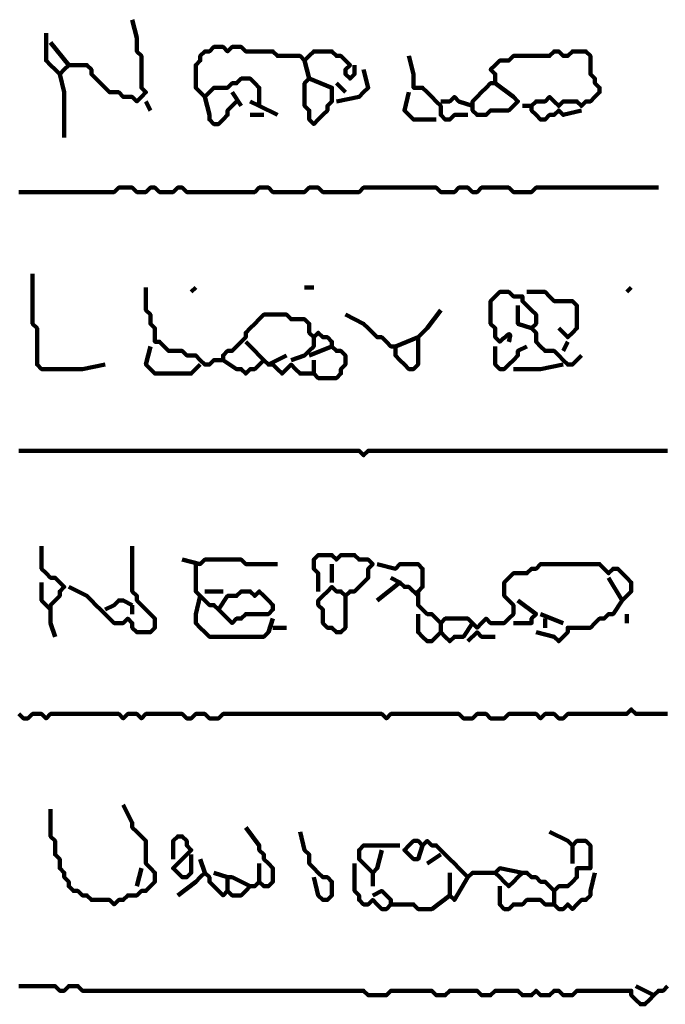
# Model space of a CAD drawing. Header units: metres. Extents: x 2413 to 4131, y 3282 to 4239.
# Tile 32 of 57: x 2940.26 to 2941.57, y 4212.65 to 4214.65. Entities that reach past the tile are written whole.
import ezdxf

# ---------------------------------------------------------------- set-up
doc = ezdxf.new("R2010")
doc.units = ezdxf.units.M
doc.layers.add('P', color=250, linetype='Continuous', lineweight=100)

msp = doc.modelspace()

# ---------------------------------------------------------------- linework, layer by layer
at = {"layer": 'P', "color": 0, "linetype": 'Continuous'}
for points in [[(2940.4881, 4214.6541), (2940.4973, 4214.6171), (2940.4973, 4214.6079), (2940.4973, 4214.5987), (2940.4973, 4214.5894), (2940.5065, 4214.5802), (2940.5065, 4214.571), (2940.5065, 4214.5617), (2940.5065, 4214.5525), (2940.5065, 4214.5433), (2940.5065, 4214.5341), (2940.5065, 4214.5248), (2940.5065, 4214.5156), (2940.5158, 4214.5064), (2940.5065, 4214.4971), (2940.4973, 4214.4879), (2940.4881, 4214.4971), (2940.4788, 4214.4971), (2940.4696, 4214.4971), (2940.4604, 4214.5064), (2940.4511, 4214.5064), (2940.4419, 4214.5064), (2940.4327, 4214.5156), (2940.4235, 4214.5248), (2940.4142, 4214.5341), (2940.405, 4214.5433), (2940.405, 4214.5525), (2940.3958, 4214.5617), (2940.3865, 4214.5617), (2940.3773, 4214.5617), (2940.3681, 4214.5617), (2940.3588, 4214.5617), (2940.3496, 4214.5525), (2940.3404, 4214.5433), (2940.3311, 4214.5525), (2940.3219, 4214.5617), (2940.3127, 4214.571), (2940.3127, 4214.5802), (2940.3127, 4214.5894), (2940.3127, 4214.5987), (2940.3127, 4214.6264)], [(2940.3219, 4214.6079), (2940.3588, 4214.5617)], [(2940.7281, 4214.4879), (2940.7465, 4214.4787), (2940.7465, 4214.4879), (2940.7465, 4214.4971), (2940.7465, 4214.5064), (2940.7465, 4214.5156), (2940.7373, 4214.5248), (2940.7281, 4214.5341), (2940.7188, 4214.5341), (2940.7096, 4214.5341), (2940.7004, 4214.5248), (2940.6911, 4214.5248), (2940.6819, 4214.5156), (2940.6727, 4214.5156), (2940.6635, 4214.5156), (2940.6542, 4214.5156), (2940.645, 4214.5064), (2940.6358, 4214.4971), (2940.6265, 4214.5064), (2940.6173, 4214.5156), (2940.6173, 4214.5248), (2940.6173, 4214.5341), (2940.6173, 4214.5433), (2940.6173, 4214.5525), (2940.6173, 4214.5617), (2940.6265, 4214.571), (2940.6265, 4214.5802), (2940.6358, 4214.5894), (2940.645, 4214.5894), (2940.6542, 4214.5987), (2940.6635, 4214.5987), (2940.6727, 4214.5987), (2940.6819, 4214.5894), (2940.6911, 4214.5987), (2940.7004, 4214.5987), (2940.7096, 4214.5987), (2940.7188, 4214.5894), (2940.7281, 4214.5894), (2940.7373, 4214.5894), (2940.7465, 4214.5894), (2940.7558, 4214.5894), (2940.765, 4214.5894), (2940.7742, 4214.5894), (2940.7835, 4214.5802), (2940.7927, 4214.5802), (2940.8019, 4214.5802), (2940.8111, 4214.5802), (2940.8204, 4214.5802), (2940.8296, 4214.5802), (2940.8388, 4214.571), (2940.8481, 4214.5802), (2940.8573, 4214.5894), (2940.8665, 4214.5894), (2940.8758, 4214.5894), (2940.885, 4214.5894), (2940.8942, 4214.5894), (2940.9035, 4214.5802), (2940.9127, 4214.5802), (2940.9219, 4214.571), (2940.9311, 4214.5617), (2940.9219, 4214.5525), (2940.9219, 4214.5433), (2940.9311, 4214.5341), (2940.9404, 4214.5433), (2940.9404, 4214.5617)], [(2941.0511, 4214.5802), (2941.0604, 4214.5433), (2941.0604, 4214.5341), (2941.0604, 4214.5248), (2941.0604, 4214.5156), (2941.0696, 4214.5156), (2941.0788, 4214.5156), (2941.0881, 4214.5064), (2941.0973, 4214.4971), (2941.1065, 4214.4879), (2941.1158, 4214.4787), (2941.1158, 4214.4694), (2941.1158, 4214.4602), (2941.125, 4214.451), (2941.1342, 4214.451), (2941.1435, 4214.4602), (2941.1711, 4214.4602)], [(2941.2265, 4214.5248), (2941.2635, 4214.4971), (2941.2727, 4214.4879), (2941.2635, 4214.4787), (2941.2542, 4214.4694), (2941.245, 4214.4694), (2941.2358, 4214.4694), (2941.2265, 4214.4694), (2941.2173, 4214.4694), (2941.2081, 4214.4602), (2941.1988, 4214.4602), (2941.1896, 4214.4602), (2941.1804, 4214.4694), (2941.1804, 4214.4787), (2941.1804, 4214.4879), (2941.1896, 4214.4971), (2941.1988, 4214.5064), (2941.2081, 4214.5156), (2941.2173, 4214.5248), (2941.2265, 4214.5248), (2941.2265, 4214.5341), (2941.2265, 4214.5433), (2941.2173, 4214.5525), (2941.2265, 4214.5617), (2941.2358, 4214.571), (2941.245, 4214.571), (2941.2542, 4214.571), (2941.2635, 4214.5802), (2941.2727, 4214.5802), (2941.2819, 4214.5802), (2941.2911, 4214.5802), (2941.3004, 4214.5802), (2941.3096, 4214.5802), (2941.3188, 4214.5802), (2941.3281, 4214.5802), (2941.3373, 4214.5802), (2941.3465, 4214.5894), (2941.3558, 4214.5894), (2941.365, 4214.5802), (2941.3742, 4214.5802), (2941.3835, 4214.5894), (2941.3927, 4214.5894), (2941.4019, 4214.5894), (2941.4111, 4214.5894), (2941.4204, 4214.5802), (2941.4204, 4214.571), (2941.4204, 4214.5617), (2941.4204, 4214.5525), (2941.4204, 4214.5433), (2941.4296, 4214.5341), (2941.4296, 4214.5248), (2941.4388, 4214.5156), (2941.4388, 4214.5064), (2941.4296, 4214.4971), (2941.4204, 4214.4879), (2941.4111, 4214.4879), (2941.4019, 4214.4787), (2941.3927, 4214.4879), (2941.3835, 4214.4879), (2941.3742, 4214.4879), (2941.365, 4214.4879), (2941.3558, 4214.4787), (2941.3465, 4214.4879), (2941.3373, 4214.4971), (2941.3281, 4214.4879), (2941.3188, 4214.4879), (2941.3096, 4214.4879), (2941.3004, 4214.4787), (2941.3004, 4214.4694), (2941.3096, 4214.4602), (2941.3188, 4214.451), (2941.3281, 4214.451), (2941.3373, 4214.4602), (2941.3465, 4214.4602), (2941.3558, 4214.4694), (2941.365, 4214.4602), (2941.4019, 4214.4694)], [(2940.8388, 4214.571), (2940.8481, 4214.5341), (2940.8388, 4214.5248), (2940.8388, 4214.5156), (2940.8388, 4214.5064), (2940.8388, 4214.4971), (2940.8388, 4214.4879), (2940.8388, 4214.4787), (2940.8481, 4214.4694), (2940.8481, 4214.4602), (2940.8481, 4214.451), (2940.8573, 4214.4417), (2940.8665, 4214.451), (2940.8758, 4214.4602), (2940.885, 4214.4694), (2940.885, 4214.4787), (2940.8942, 4214.4879), (2940.8942, 4214.4971), (2940.8942, 4214.5064), (2940.8942, 4214.5156), (2940.8481, 4214.5341)], [(2940.3404, 4214.5433), (2940.3496, 4214.5064), (2940.3496, 4214.4971), (2940.3496, 4214.4879), (2940.3496, 4214.4787), (2940.3496, 4214.4694), (2940.3496, 4214.4602), (2940.3496, 4214.451), (2940.3496, 4214.4141)], [(2940.9588, 4214.5525), (2940.9681, 4214.5156), (2940.9588, 4214.5064), (2940.9496, 4214.4971), (2940.9035, 4214.4879)], [(2940.9035, 4214.5248), (2940.9219, 4214.5064)], [(2940.6358, 4214.4971), (2940.645, 4214.4602), (2940.645, 4214.451), (2940.6542, 4214.4417), (2940.6635, 4214.4417), (2940.6727, 4214.451), (2940.6819, 4214.4602), (2940.6819, 4214.4694), (2940.7004, 4214.4879)], [(2940.6911, 4214.5064), (2940.7096, 4214.4787)], [(2941.0511, 4214.5064), (2941.0419, 4214.4694), (2941.0511, 4214.4602), (2941.0604, 4214.451), (2941.1065, 4214.451)], [(2941.1158, 4214.4879), (2941.1342, 4214.4879), (2941.1435, 4214.4971), (2941.1527, 4214.4879), (2941.1804, 4214.4787)], [(2940.5158, 4214.4879), (2940.525, 4214.4694)], [(2940.7465, 4214.4787), (2940.7835, 4214.4602)], [(2941.2819, 4214.4787), (2941.3004, 4214.4787)], [(2940.7281, 4214.4602), (2940.7558, 4214.4602)], [(2940.2573, 4214.3033), (2940.2665, 4214.3033), (2940.2758, 4214.3033), (2940.285, 4214.3033), (2940.2942, 4214.3033), (2940.3035, 4214.3033), (2940.3127, 4214.3033), (2940.3219, 4214.3033), (2940.3311, 4214.3033), (2940.3404, 4214.3033), (2940.3496, 4214.3033), (2940.3588, 4214.3033), (2940.3681, 4214.3033), (2940.3773, 4214.3033), (2940.3865, 4214.3033), (2940.3958, 4214.3033), (2940.405, 4214.3033), (2940.4142, 4214.3033), (2940.4235, 4214.3033), (2940.4327, 4214.3033), (2940.4419, 4214.3033), (2940.4511, 4214.3033), (2940.4604, 4214.3125), (2940.4696, 4214.3125), (2940.4788, 4214.3125), (2940.4881, 4214.3125), (2940.4973, 4214.3033), (2940.5065, 4214.3033), (2940.5158, 4214.3033), (2940.525, 4214.3125), (2940.5342, 4214.3125), (2940.5435, 4214.3033), (2940.5527, 4214.3033), (2940.5619, 4214.3033), (2940.5711, 4214.3033), (2940.5804, 4214.3125), (2940.5896, 4214.3125), (2940.5988, 4214.3033), (2940.6081, 4214.3033), (2940.6173, 4214.3033), (2940.6265, 4214.3033), (2940.6358, 4214.3033), (2940.645, 4214.3033), (2940.6542, 4214.3033), (2940.6635, 4214.3033), (2940.6727, 4214.3033), (2940.6819, 4214.3033), (2940.6911, 4214.3033), (2940.7004, 4214.3033), (2940.7096, 4214.3033), (2940.7188, 4214.3033), (2940.7281, 4214.3033), (2940.7373, 4214.3033), (2940.7465, 4214.3125), (2940.7558, 4214.3125), (2940.765, 4214.3125), (2940.7742, 4214.3033), (2940.7835, 4214.3033), (2940.7927, 4214.3033), (2940.8019, 4214.3033), (2940.8111, 4214.3033), (2940.8204, 4214.3033), (2940.8296, 4214.3033), (2940.8388, 4214.3033), (2940.8481, 4214.3125), (2940.8573, 4214.3125), (2940.8665, 4214.3125), (2940.8758, 4214.3033), (2940.885, 4214.3033), (2940.8942, 4214.3033), (2940.9035, 4214.3033), (2940.9127, 4214.3033), (2940.9219, 4214.3033), (2940.9311, 4214.3033), (2940.9404, 4214.3033), (2940.9496, 4214.3033), (2940.9588, 4214.3125), (2940.9681, 4214.3125), (2940.9773, 4214.3125), (2940.9865, 4214.3125), (2940.9958, 4214.3125), (2941.005, 4214.3125), (2941.0142, 4214.3125), (2941.0235, 4214.3125), (2941.0327, 4214.3125), (2941.0419, 4214.3125), (2941.0511, 4214.3125), (2941.0604, 4214.3125), (2941.0696, 4214.3125), (2941.0788, 4214.3125), (2941.0881, 4214.3125), (2941.0973, 4214.3125), (2941.1065, 4214.3125), (2941.1158, 4214.3033), (2941.125, 4214.3033), (2941.1342, 4214.3033), (2941.1435, 4214.3033), (2941.1527, 4214.3125), (2941.1619, 4214.3125), (2941.1711, 4214.3125), (2941.1804, 4214.3033), (2941.1896, 4214.3033), (2941.1988, 4214.3125), (2941.2081, 4214.3125), (2941.2173, 4214.3125), (2941.2265, 4214.3125), (2941.2358, 4214.3125), (2941.245, 4214.3125), (2941.2542, 4214.3125), (2941.2635, 4214.3033), (2941.2727, 4214.3033), (2941.2819, 4214.3033), (2941.2911, 4214.3033), (2941.3004, 4214.3033), (2941.3096, 4214.3125), (2941.3188, 4214.3125), (2941.3281, 4214.3125), (2941.3373, 4214.3125), (2941.3465, 4214.3125), (2941.3558, 4214.3125), (2941.365, 4214.3125), (2941.3742, 4214.3125), (2941.3835, 4214.3125), (2941.3927, 4214.3125), (2941.4019, 4214.3125), (2941.4111, 4214.3125), (2941.4204, 4214.3125), (2941.4296, 4214.3125), (2941.4388, 4214.3125), (2941.4481, 4214.3125), (2941.4573, 4214.3125), (2941.4665, 4214.3125), (2941.4758, 4214.3125), (2941.485, 4214.3125), (2941.4942, 4214.3125), (2941.5035, 4214.3125), (2941.5127, 4214.3125), (2941.5219, 4214.3125), (2941.5588, 4214.3125)], [(2940.285, 4214.1371), (2940.285, 4214.1002), (2940.285, 4214.091), (2940.285, 4214.0817), (2940.285, 4214.0725), (2940.285, 4214.0633), (2940.285, 4214.0541), (2940.285, 4214.0448), (2940.285, 4214.0356), (2940.2942, 4214.0264), (2940.2942, 4214.0171), (2940.2942, 4214.0079), (2940.2942, 4213.9987), (2940.2942, 4213.9894), (2940.2942, 4213.9802), (2940.2942, 4213.971), (2940.2942, 4213.9617), (2940.2942, 4213.9525), (2940.3035, 4213.9433), (2940.3127, 4213.9433), (2940.3219, 4213.9433), (2940.3311, 4213.9433), (2940.3404, 4213.9433), (2940.3496, 4213.9433), (2940.3588, 4213.9433), (2940.3681, 4213.9433), (2940.3773, 4213.9433), (2940.3865, 4213.9433), (2940.4327, 4213.9525)], [(2940.5158, 4214.1094), (2940.5158, 4214.0725), (2940.5158, 4214.0633), (2940.525, 4214.0541), (2940.525, 4214.0448), (2940.525, 4214.0356), (2940.5342, 4214.0264), (2940.5342, 4214.0171), (2940.5342, 4214.0079), (2940.5342, 4213.9987), (2940.5435, 4213.9987), (2940.5527, 4213.9894), (2940.5619, 4213.9802), (2940.5711, 4213.9802), (2940.5804, 4213.9802), (2940.5896, 4213.9802), (2940.5988, 4213.971), (2940.6081, 4213.971), (2940.6173, 4213.971), (2940.6265, 4213.9617), (2940.6358, 4213.9525), (2940.645, 4213.9525), (2940.6542, 4213.9617), (2940.6635, 4213.9617), (2940.6727, 4213.9617), (2940.6727, 4213.971), (2940.6819, 4213.9802), (2940.6911, 4213.9802), (2940.7004, 4213.9894), (2940.7096, 4213.9987), (2940.7188, 4214.0079), (2940.7188, 4214.0171), (2940.7281, 4214.0264), (2940.7373, 4214.0356), (2940.7465, 4214.0448), (2940.7558, 4214.0541), (2940.765, 4214.0541), (2940.7742, 4214.0541), (2940.7835, 4214.0541), (2940.7927, 4214.0541), (2940.8019, 4214.0541), (2940.8111, 4214.0448), (2940.8204, 4214.0448), (2940.8296, 4214.0448), (2940.8388, 4214.0448), (2940.8481, 4214.0356), (2940.8481, 4214.0264), (2940.8481, 4214.0171), (2940.8573, 4214.0079), (2940.8665, 4214.0171), (2940.8758, 4214.0079), (2940.885, 4214.0079), (2940.8942, 4213.9987), (2940.8942, 4213.9894), (2940.9035, 4213.9802), (2940.9127, 4213.9802), (2940.9219, 4213.971), (2940.9219, 4213.9617), (2940.9219, 4213.9525), (2940.9127, 4213.9433), (2940.9127, 4213.9341), (2940.9035, 4213.9248), (2940.8942, 4213.9248), (2940.885, 4213.9248), (2940.8758, 4213.9248), (2940.8665, 4213.9248), (2940.8573, 4213.9341), (2940.8481, 4213.9341), (2940.8388, 4213.9341), (2940.8296, 4213.9341), (2940.8204, 4213.9433), (2940.8111, 4213.9525), (2940.8019, 4213.9433), (2940.7927, 4213.9341), (2940.7835, 4213.9433), (2940.7742, 4213.9525), (2940.765, 4213.9525), (2940.7558, 4213.9617), (2940.7465, 4213.971), (2940.7373, 4213.9802), (2940.7188, 4213.9987)], [(2940.6173, 4214.1094), (2940.6081, 4214.1002)], [(2940.8388, 4214.1094), (2940.8573, 4214.1094)], [(2941.2542, 4213.9987), (2941.2558, 4214.0033), (2941.2558, 4214.0064), (2941.2573, 4214.011), (2941.2558, 4214.0141), (2941.2542, 4214.0141), (2941.2511, 4214.0125), (2941.2465, 4214.0079), (2941.2419, 4214.0048), (2941.2358, 4213.9987), (2941.2265, 4214.0079), (2941.2265, 4214.0171), (2941.2265, 4214.0264), (2941.2173, 4214.0356), (2941.2173, 4214.0448), (2941.2173, 4214.0541), (2941.2173, 4214.0633), (2941.2173, 4214.0725), (2941.2173, 4214.0817), (2941.2265, 4214.091), (2941.2358, 4214.1002), (2941.245, 4214.1002), (2941.2542, 4214.1002), (2941.2635, 4214.091), (2941.2727, 4214.091), (2941.2819, 4214.091), (2941.2819, 4214.0817), (2941.2911, 4214.0725), (2941.3004, 4214.0633), (2941.3096, 4214.0541), (2941.3096, 4214.0448), (2941.3096, 4214.0356), (2941.3004, 4214.0264), (2941.3096, 4214.0171), (2941.3096, 4214.0079), (2941.3096, 4213.9987), (2941.3188, 4213.9894), (2941.3281, 4213.9802), (2941.3373, 4213.9802), (2941.3465, 4213.9802), (2941.3558, 4213.971), (2941.365, 4213.9617), (2941.3742, 4213.9525), (2941.3835, 4213.9525), (2941.4019, 4213.971)], [(2941.2911, 4214.1002), (2941.3281, 4214.1002), (2941.3373, 4214.091), (2941.3465, 4214.0817), (2941.3558, 4214.0817), (2941.365, 4214.0817), (2941.3742, 4214.0817), (2941.3835, 4214.0817), (2941.3927, 4214.0725), (2941.3927, 4214.0633), (2941.3927, 4214.0541), (2941.3927, 4214.0448), (2941.3927, 4214.0356), (2941.3927, 4214.0264), (2941.3835, 4214.0171), (2941.3742, 4214.0079), (2941.3558, 4214.0264)], [(2941.5035, 4214.1094), (2941.4942, 4214.1002)], [(2941.1158, 4214.0633), (2941.0881, 4214.0264), (2941.0788, 4214.0171), (2941.0696, 4214.0079), (2941.0696, 4213.9987), (2941.0696, 4213.9894), (2941.0696, 4213.9802), (2941.0696, 4213.971), (2941.0696, 4213.9617), (2941.0696, 4213.9525), (2941.0604, 4213.9433), (2941.0511, 4213.9433), (2941.0419, 4213.9525), (2941.0327, 4213.9617), (2941.0235, 4213.971), (2941.0235, 4213.9802), (2941.0235, 4213.9894), (2941.0142, 4213.9894), (2941.005, 4213.9987), (2940.9958, 4214.0079), (2940.9865, 4214.0079), (2940.9773, 4214.0171), (2940.9681, 4214.0264), (2940.9588, 4214.0356), (2940.9219, 4214.0541)], [(2941.2727, 4214.0725), (2941.2727, 4214.0541), (2941.2727, 4214.0448), (2941.2727, 4214.0356), (2941.3004, 4214.0264)], [(2940.8573, 4214.0079), (2940.8573, 4213.9894), (2940.8481, 4213.9802), (2940.8388, 4213.971), (2940.8111, 4213.9617)], [(2941.0235, 4213.9894), (2941.0696, 4214.0079)], [(2941.3742, 4213.9987), (2941.365, 4213.9802)], [(2940.525, 4213.9894), (2940.5158, 4213.9525), (2940.525, 4213.9433), (2940.5342, 4213.9341), (2940.5435, 4213.9341), (2940.5527, 4213.9341), (2940.5619, 4213.9341), (2940.5711, 4213.9341), (2940.5804, 4213.9341), (2940.5896, 4213.9341), (2940.5988, 4213.9341), (2940.6081, 4213.9341), (2940.6265, 4213.9525)], [(2940.8942, 4213.9894), (2940.8481, 4213.971)], [(2941.2265, 4213.9894), (2941.2265, 4213.9525), (2941.2358, 4213.9433), (2941.245, 4213.9433), (2941.2542, 4213.9525), (2941.2635, 4213.9617), (2941.2727, 4213.971), (2941.2727, 4213.9802), (2941.2911, 4213.9894)], [(2940.6727, 4213.9617), (2940.7004, 4213.9433), (2940.7096, 4213.9433), (2940.7188, 4213.9341), (2940.7281, 4213.9433), (2940.7373, 4213.9433), (2940.7558, 4213.9617)], [(2940.765, 4213.9525), (2940.8019, 4213.971)], [(2940.8573, 4213.9617), (2940.8573, 4213.9341)], [(2941.2635, 4213.9433), (2941.3004, 4213.9433), (2941.3096, 4213.9433), (2941.3188, 4213.9433), (2941.365, 4213.9525)], [(2940.2573, 4213.7771), (2940.2665, 4213.7771), (2940.2758, 4213.7771), (2940.285, 4213.7771), (2940.2942, 4213.7771), (2940.3035, 4213.7771), (2940.3127, 4213.7771), (2940.3219, 4213.7771), (2940.3311, 4213.7771), (2940.3404, 4213.7771), (2940.3496, 4213.7771), (2940.3588, 4213.7771), (2940.3681, 4213.7771), (2940.3773, 4213.7771), (2940.3865, 4213.7771), (2940.3958, 4213.7771), (2940.405, 4213.7771), (2940.4142, 4213.7771), (2940.4235, 4213.7771), (2940.4327, 4213.7771), (2940.4419, 4213.7771), (2940.4511, 4213.7771), (2940.4604, 4213.7771), (2940.4696, 4213.7771), (2940.4788, 4213.7771), (2940.4881, 4213.7771), (2940.4973, 4213.7771), (2940.5065, 4213.7771), (2940.5158, 4213.7771), (2940.525, 4213.7771), (2940.5342, 4213.7771), (2940.5435, 4213.7771), (2940.5527, 4213.7771), (2940.5619, 4213.7771), (2940.5711, 4213.7771), (2940.5804, 4213.7771), (2940.5896, 4213.7771), (2940.5988, 4213.7771), (2940.6081, 4213.7771), (2940.6173, 4213.7771), (2940.6265, 4213.7771), (2940.6358, 4213.7771), (2940.645, 4213.7771), (2940.6542, 4213.7771), (2940.6635, 4213.7771), (2940.6727, 4213.7771), (2940.6819, 4213.7771), (2940.6911, 4213.7771), (2940.7004, 4213.7771), (2940.7096, 4213.7771), (2940.7188, 4213.7771), (2940.7281, 4213.7771), (2940.7373, 4213.7771), (2940.7465, 4213.7771), (2940.7558, 4213.7771), (2940.765, 4213.7771), (2940.7742, 4213.7771), (2940.7835, 4213.7771), (2940.7927, 4213.7771), (2940.8019, 4213.7771), (2940.8111, 4213.7771), (2940.8204, 4213.7771), (2940.8296, 4213.7771), (2940.8388, 4213.7771), (2940.8481, 4213.7771), (2940.8573, 4213.7771), (2940.8665, 4213.7771), (2940.8758, 4213.7771), (2940.885, 4213.7771), (2940.8942, 4213.7771), (2940.9035, 4213.7771), (2940.9127, 4213.7771), (2940.9219, 4213.7771), (2940.9311, 4213.7771), (2940.9404, 4213.7771), (2940.9496, 4213.7771), (2940.9588, 4213.7679), (2940.9681, 4213.7771), (2940.9773, 4213.7771), (2940.9865, 4213.7771), (2940.9958, 4213.7771), (2941.005, 4213.7771), (2941.0142, 4213.7771), (2941.0235, 4213.7771), (2941.0327, 4213.7771), (2941.0419, 4213.7771), (2941.0511, 4213.7771), (2941.0604, 4213.7771), (2941.0696, 4213.7771), (2941.0788, 4213.7771), (2941.0881, 4213.7771), (2941.0973, 4213.7771), (2941.1065, 4213.7771), (2941.1158, 4213.7771), (2941.125, 4213.7771), (2941.1342, 4213.7771), (2941.1435, 4213.7771), (2941.1527, 4213.7771), (2941.1619, 4213.7771), (2941.1711, 4213.7771), (2941.1804, 4213.7771), (2941.1896, 4213.7771), (2941.1988, 4213.7771), (2941.2081, 4213.7771), (2941.2173, 4213.7771), (2941.2265, 4213.7771), (2941.2358, 4213.7771), (2941.245, 4213.7771), (2941.2542, 4213.7771), (2941.2635, 4213.7771), (2941.2727, 4213.7771), (2941.2819, 4213.7771), (2941.2911, 4213.7771), (2941.3004, 4213.7771), (2941.3096, 4213.7771), (2941.3188, 4213.7771), (2941.3281, 4213.7771), (2941.3373, 4213.7771), (2941.3465, 4213.7771), (2941.3558, 4213.7771), (2941.365, 4213.7771), (2941.3742, 4213.7771), (2941.3835, 4213.7771), (2941.3927, 4213.7771), (2941.4019, 4213.7771), (2941.4111, 4213.7771), (2941.4204, 4213.7771), (2941.4296, 4213.7771), (2941.4388, 4213.7771), (2941.4481, 4213.7771), (2941.4573, 4213.7771), (2941.4665, 4213.7771), (2941.4758, 4213.7771), (2941.485, 4213.7771), (2941.4942, 4213.7771), (2941.5035, 4213.7771), (2941.5127, 4213.7771), (2941.5219, 4213.7771), (2941.5311, 4213.7771), (2941.5404, 4213.7771), (2941.5496, 4213.7771), (2941.5588, 4213.7771), (2941.5681, 4213.7771), (2941.5773, 4213.7771)], [(2940.3035, 4213.5833), (2940.3035, 4213.5464), (2940.3035, 4213.5371), (2940.3127, 4213.5279), (2940.3219, 4213.5187), (2940.3311, 4213.5187), (2940.3404, 4213.5094), (2940.3496, 4213.5002), (2940.3404, 4213.491), (2940.3404, 4213.4817), (2940.3311, 4213.4725), (2940.3219, 4213.4633), (2940.3219, 4213.4541), (2940.3219, 4213.4448), (2940.3219, 4213.4356), (2940.3219, 4213.4264), (2940.3311, 4213.3987)], [(2940.4881, 4213.5833), (2940.4881, 4213.5464), (2940.4881, 4213.5371), (2940.4881, 4213.5279), (2940.4881, 4213.5187), (2940.4881, 4213.5094), (2940.4881, 4213.5002), (2940.4881, 4213.491), (2940.4973, 4213.4817), (2940.4973, 4213.4725), (2940.5065, 4213.4633), (2940.5158, 4213.4541), (2940.525, 4213.4448), (2940.5342, 4213.4356), (2940.5342, 4213.4264), (2940.5342, 4213.4171), (2940.525, 4213.4079), (2940.5158, 4213.4079), (2940.5065, 4213.4079), (2940.4973, 4213.4079), (2940.4881, 4213.4171), (2940.4881, 4213.4264), (2940.4788, 4213.4356), (2940.4696, 4213.4264), (2940.4604, 4213.4264), (2940.4511, 4213.4264), (2940.4419, 4213.4356), (2940.4327, 4213.4448), (2940.4235, 4213.4541), (2940.4142, 4213.4633), (2940.405, 4213.4725), (2940.3958, 4213.4817), (2940.3588, 4213.5002)], [(2940.5896, 4213.5556), (2940.6265, 4213.5464), (2940.6358, 4213.5556), (2940.645, 4213.5556), (2940.6542, 4213.5556), (2940.6635, 4213.5556), (2940.6727, 4213.5556), (2940.6819, 4213.5556), (2940.6911, 4213.5556), (2940.7004, 4213.5556), (2940.7096, 4213.5556), (2940.7188, 4213.5464), (2940.7281, 4213.5464), (2940.7373, 4213.5464), (2940.7465, 4213.5464), (2940.7558, 4213.5464), (2940.7835, 4213.5464)], [(2940.8665, 4213.491), (2940.8665, 4213.5279), (2940.8573, 4213.5371), (2940.8573, 4213.5464), (2940.8573, 4213.5556), (2940.8665, 4213.5648), (2940.8758, 4213.5648), (2940.885, 4213.5648), (2940.8942, 4213.5648), (2940.9035, 4213.5556), (2940.9127, 4213.5648), (2940.9219, 4213.5648), (2940.9311, 4213.5648), (2940.9404, 4213.5648), (2940.9496, 4213.5556), (2940.9588, 4213.5556), (2940.9681, 4213.5556), (2940.9773, 4213.5464), (2940.9681, 4213.5371), (2940.9681, 4213.5279), (2940.9681, 4213.5187), (2940.9588, 4213.5094), (2940.9496, 4213.5002), (2940.9404, 4213.491), (2940.9311, 4213.491), (2940.9219, 4213.4817), (2940.9127, 4213.491), (2940.9035, 4213.491), (2940.8942, 4213.5002), (2940.885, 4213.491), (2940.8758, 4213.4817), (2940.8665, 4213.4725), (2940.8665, 4213.4633), (2940.8758, 4213.4541), (2940.8758, 4213.4448), (2940.8758, 4213.4356), (2940.8758, 4213.4264), (2940.885, 4213.4171), (2940.8942, 4213.4171), (2940.9035, 4213.4079), (2940.9127, 4213.4079), (2940.9219, 4213.4171), (2940.9219, 4213.4264), (2940.9219, 4213.4356), (2940.9219, 4213.4817)], [(2940.6173, 4213.5464), (2940.6173, 4213.5094), (2940.6173, 4213.5002), (2940.6173, 4213.491), (2940.6265, 4213.4817), (2940.6358, 4213.4725), (2940.645, 4213.4633), (2940.6542, 4213.4633), (2940.6635, 4213.4541), (2940.6727, 4213.4448), (2940.6819, 4213.4356), (2940.6911, 4213.4264), (2940.7004, 4213.4356), (2940.7096, 4213.4356), (2940.7188, 4213.4448), (2940.7281, 4213.4448), (2940.7373, 4213.4448), (2940.7465, 4213.4448), (2940.7558, 4213.4448), (2940.765, 4213.4448), (2940.7742, 4213.4541), (2940.7742, 4213.4633), (2940.765, 4213.4725), (2940.7558, 4213.4817), (2940.7465, 4213.491), (2940.7373, 4213.4817), (2940.7281, 4213.491), (2940.7188, 4213.491), (2940.7096, 4213.491), (2940.7004, 4213.4817), (2940.6911, 4213.4817), (2940.6819, 4213.4817), (2940.6635, 4213.4541)], [(2940.8942, 4213.5464), (2940.8942, 4213.5094)], [(2940.9865, 4213.5464), (2941.0235, 4213.5371), (2941.0327, 4213.5464), (2941.0419, 4213.5464), (2941.0511, 4213.5464), (2941.0604, 4213.5464), (2941.0696, 4213.5464), (2941.0788, 4213.5371), (2941.0788, 4213.5279), (2941.0788, 4213.5187), (2941.0788, 4213.5094), (2941.0788, 4213.5002), (2941.0696, 4213.491), (2941.0696, 4213.4817), (2941.0696, 4213.4725), (2941.0696, 4213.4633), (2941.0788, 4213.4541), (2941.0881, 4213.4448), (2941.0973, 4213.4448), (2941.1065, 4213.4356), (2941.1158, 4213.4264), (2941.125, 4213.4356), (2941.1342, 4213.4356), (2941.1435, 4213.4356), (2941.1527, 4213.4356), (2941.1619, 4213.4356), (2941.1711, 4213.4356), (2941.1804, 4213.4264), (2941.1896, 4213.4171), (2941.1988, 4213.4264), (2941.2081, 4213.4356), (2941.2173, 4213.4264), (2941.2265, 4213.4264), (2941.2358, 4213.4264), (2941.245, 4213.4264), (2941.2542, 4213.4356), (2941.2635, 4213.4448), (2941.2635, 4213.4541), (2941.2635, 4213.4633), (2941.2542, 4213.4725), (2941.245, 4213.4817), (2941.245, 4213.491), (2941.245, 4213.5002), (2941.245, 4213.5094), (2941.2542, 4213.5187), (2941.2635, 4213.5279), (2941.2727, 4213.5279), (2941.2819, 4213.5279), (2941.2911, 4213.5279), (2941.3004, 4213.5371), (2941.3096, 4213.5371), (2941.3188, 4213.5464), (2941.3281, 4213.5464), (2941.3373, 4213.5464), (2941.3465, 4213.5464), (2941.3558, 4213.5464), (2941.365, 4213.5464), (2941.3742, 4213.5464), (2941.3835, 4213.5464), (2941.3927, 4213.5464), (2941.4019, 4213.5464), (2941.4111, 4213.5464), (2941.4204, 4213.5464), (2941.4296, 4213.5464), (2941.4388, 4213.5464), (2941.4481, 4213.5371), (2941.4573, 4213.5279), (2941.4665, 4213.5371), (2941.4758, 4213.5371), (2941.485, 4213.5279), (2941.4942, 4213.5187), (2941.5035, 4213.5094), (2941.5035, 4213.5002), (2941.5035, 4213.491), (2941.4942, 4213.4817), (2941.485, 4213.4725), (2941.4573, 4213.5187)], [(2941.0142, 4213.5187), (2941.0327, 4213.5094), (2941.0419, 4213.5002), (2941.0511, 4213.5002), (2941.0696, 4213.4817)], [(2940.3035, 4213.5094), (2940.3035, 4213.491), (2940.3035, 4213.4817), (2940.3035, 4213.4725), (2940.3219, 4213.4541)], [(2941.0327, 4213.5094), (2940.9865, 4213.4725)], [(2940.4327, 4213.4541), (2940.4511, 4213.4633), (2940.4604, 4213.4725), (2940.4696, 4213.4725), (2940.4881, 4213.4633)], [(2940.6265, 4213.4817), (2940.6173, 4213.4448), (2940.6173, 4213.4356), (2940.6173, 4213.4264), (2940.6265, 4213.4171), (2940.6358, 4213.4079), (2940.645, 4213.3987), (2940.6542, 4213.3987), (2940.6635, 4213.3987), (2940.6727, 4213.3987), (2940.6819, 4213.3987), (2940.6911, 4213.3987), (2940.7004, 4213.3987), (2940.7096, 4213.3987), (2940.7188, 4213.3987), (2940.7281, 4213.3987), (2940.7373, 4213.3987), (2940.7465, 4213.3987), (2940.7558, 4213.3987), (2940.765, 4213.4079), (2940.7742, 4213.4356)], [(2940.6358, 4213.491), (2940.6727, 4213.491)], [(2941.2727, 4213.4725), (2941.3096, 4213.4448), (2941.3004, 4213.4356), (2941.3004, 4213.4264), (2941.2635, 4213.4264)], [(2941.485, 4213.4725), (2941.4665, 4213.4448), (2941.4573, 4213.4448), (2941.4481, 4213.4356), (2941.4388, 4213.4356), (2941.4296, 4213.4264), (2941.4204, 4213.4171), (2941.4111, 4213.4171), (2941.4019, 4213.4171), (2941.3927, 4213.4171), (2941.3835, 4213.4171), (2941.3742, 4213.4171), (2941.3742, 4213.4079), (2941.365, 4213.3987), (2941.3558, 4213.3894), (2941.3465, 4213.3987), (2941.3096, 4213.4079)], [(2940.4881, 4213.4633), (2940.4881, 4213.4448)], [(2941.0696, 4213.4448), (2941.0696, 4213.4079), (2941.0788, 4213.3987), (2941.0881, 4213.3894), (2941.0973, 4213.3894), (2941.1065, 4213.3987), (2941.1158, 4213.4079), (2941.125, 4213.3987), (2941.1342, 4213.3894), (2941.1435, 4213.3987), (2941.1527, 4213.3987), (2941.1619, 4213.3987), (2941.1804, 4213.4264)], [(2941.3188, 4213.4448), (2941.365, 4213.4264)], [(2941.3281, 4213.4356), (2941.3281, 4213.4171)], [(2941.4942, 4213.4448), (2941.4942, 4213.4264)], [(2940.7742, 4213.4171), (2940.8019, 4213.4171)], [(2941.1158, 4213.4264), (2941.1158, 4213.4079)], [(2941.2265, 4213.3987), (2941.2081, 4213.3987), (2941.1988, 4213.3987), (2941.1896, 4213.4079), (2941.1711, 4213.3894)], [(2940.2573, 4213.2417), (2940.2665, 4213.2325), (2940.2758, 4213.2325), (2940.285, 4213.2417), (2940.2942, 4213.2417), (2940.3035, 4213.2417), (2940.3127, 4213.2325), (2940.3219, 4213.2417), (2940.3311, 4213.2417), (2940.3404, 4213.2417), (2940.3496, 4213.2417), (2940.3588, 4213.2417), (2940.3681, 4213.2417), (2940.3773, 4213.2417), (2940.3865, 4213.2417), (2940.3958, 4213.2417), (2940.405, 4213.2417), (2940.4142, 4213.2417), (2940.4235, 4213.2417), (2940.4327, 4213.2417), (2940.4419, 4213.2417), (2940.4511, 4213.2417), (2940.4604, 4213.2417), (2940.4696, 4213.2325), (2940.4788, 4213.2417), (2940.4881, 4213.2417), (2940.4973, 4213.2417), (2940.5065, 4213.2325), (2940.5158, 4213.2417), (2940.525, 4213.2417), (2940.5342, 4213.2417), (2940.5435, 4213.2417), (2940.5527, 4213.2417), (2940.5619, 4213.2417), (2940.5711, 4213.2417), (2940.5804, 4213.2417), (2940.5896, 4213.2417), (2940.5988, 4213.2325), (2940.6081, 4213.2325), (2940.6173, 4213.2417), (2940.6265, 4213.2417), (2940.6358, 4213.2417), (2940.645, 4213.2325), (2940.6542, 4213.2325), (2940.6635, 4213.2325), (2940.6727, 4213.2417), (2940.6819, 4213.2417), (2940.6911, 4213.2417), (2940.7004, 4213.2417), (2940.7096, 4213.2417), (2940.7188, 4213.2417), (2940.7281, 4213.2417), (2940.7373, 4213.2417), (2940.7465, 4213.2417), (2940.7558, 4213.2417), (2940.765, 4213.2417), (2940.7742, 4213.2417), (2940.7835, 4213.2417), (2940.7927, 4213.2417), (2940.8019, 4213.2417), (2940.8111, 4213.2417), (2940.8204, 4213.2417), (2940.8296, 4213.2417), (2940.8388, 4213.2417), (2940.8481, 4213.2417), (2940.8573, 4213.2417), (2940.8665, 4213.2417), (2940.8758, 4213.2417), (2940.885, 4213.2417), (2940.8942, 4213.2417), (2940.9035, 4213.2417), (2940.9127, 4213.2417), (2940.9219, 4213.2417), (2940.9311, 4213.2417), (2940.9404, 4213.2417), (2940.9496, 4213.2417), (2940.9588, 4213.2417), (2940.9681, 4213.2417), (2940.9773, 4213.2417), (2940.9865, 4213.2417), (2940.9958, 4213.2417), (2941.005, 4213.2325), (2941.0142, 4213.2417), (2941.0235, 4213.2417), (2941.0327, 4213.2417), (2941.0419, 4213.2417), (2941.0511, 4213.2417), (2941.0604, 4213.2417), (2941.0696, 4213.2417), (2941.0788, 4213.2417), (2941.0881, 4213.2417), (2941.0973, 4213.2417), (2941.1065, 4213.2417), (2941.1158, 4213.2417), (2941.125, 4213.2417), (2941.1342, 4213.2417), (2941.1435, 4213.2417), (2941.1527, 4213.2417), (2941.1619, 4213.2325), (2941.1711, 4213.2325), (2941.1804, 4213.2325), (2941.1896, 4213.2417), (2941.1988, 4213.2417), (2941.2081, 4213.2417), (2941.2173, 4213.2325), (2941.2265, 4213.2325), (2941.2358, 4213.2325), (2941.245, 4213.2325), (2941.2542, 4213.2417), (2941.2635, 4213.2417), (2941.2727, 4213.2417), (2941.2819, 4213.2417), (2941.2911, 4213.2417), (2941.3004, 4213.2417), (2941.3096, 4213.2417), (2941.3188, 4213.2325), (2941.3281, 4213.2417), (2941.3373, 4213.2417), (2941.3465, 4213.2417), (2941.3558, 4213.2325), (2941.365, 4213.2325), (2941.3742, 4213.2417), (2941.3835, 4213.2417), (2941.3927, 4213.2417), (2941.4019, 4213.2417), (2941.4111, 4213.2417), (2941.4204, 4213.2417), (2941.4296, 4213.2417), (2941.4388, 4213.2417), (2941.4481, 4213.2417), (2941.4573, 4213.2417), (2941.4665, 4213.2417), (2941.4758, 4213.2417), (2941.485, 4213.2417), (2941.4942, 4213.2417), (2941.5035, 4213.251), (2941.5127, 4213.2417), (2941.5219, 4213.2417), (2941.5311, 4213.2417), (2941.5404, 4213.2417), (2941.5496, 4213.2417), (2941.5588, 4213.2417), (2941.5681, 4213.2417), (2941.5773, 4213.2417)], [(2940.4696, 4213.0571), (2940.4881, 4213.0202), (2940.4881, 4213.011), (2940.4973, 4213.0017), (2940.5065, 4212.9925), (2940.5158, 4212.9833), (2940.5158, 4212.9741), (2940.5158, 4212.9648), (2940.5158, 4212.9556), (2940.5158, 4212.9464), (2940.5158, 4212.9371), (2940.525, 4212.9279), (2940.5342, 4212.9187), (2940.5342, 4212.9094), (2940.5342, 4212.9002), (2940.525, 4212.891), (2940.5158, 4212.8817), (2940.5065, 4212.8817), (2940.4973, 4212.8725), (2940.4881, 4212.8725), (2940.4788, 4212.8725), (2940.4696, 4212.8633), (2940.4604, 4212.8633), (2940.4511, 4212.8541), (2940.4419, 4212.8633), (2940.4327, 4212.8633), (2940.4235, 4212.8633), (2940.4142, 4212.8633), (2940.405, 4212.8633), (2940.3958, 4212.8725), (2940.3865, 4212.8725), (2940.3773, 4212.8817), (2940.3681, 4212.8817), (2940.3588, 4212.891), (2940.3588, 4212.9002), (2940.3496, 4212.9094), (2940.3496, 4212.9187), (2940.3404, 4212.9279), (2940.3404, 4212.9371), (2940.3404, 4212.9464), (2940.3311, 4212.9556), (2940.3311, 4212.9648), (2940.3311, 4212.9741), (2940.3311, 4212.9833), (2940.3219, 4212.9925), (2940.3219, 4213.0017), (2940.3219, 4213.011), (2940.3219, 4213.0202), (2940.3219, 4213.0479)], [(2940.5711, 4212.9464), (2940.5711, 4212.9833), (2940.5804, 4212.9925), (2940.5896, 4212.9925), (2940.5988, 4212.9833), (2940.5988, 4212.9741), (2940.6081, 4212.9648), (2940.5988, 4212.9556), (2940.5896, 4212.9464), (2940.5804, 4212.9371), (2940.5711, 4212.9279), (2940.5804, 4212.9187), (2940.5896, 4212.9094), (2940.5988, 4212.9094), (2940.6081, 4212.9187), (2940.6081, 4212.9279), (2940.6081, 4212.9556)], [(2940.7188, 4213.011), (2940.7465, 4212.9741), (2940.7465, 4212.9648), (2940.7558, 4212.9556), (2940.7558, 4212.9464), (2940.765, 4212.9371), (2940.7742, 4212.9279), (2940.7742, 4212.9187), (2940.7742, 4212.9094), (2940.7742, 4212.9002), (2940.765, 4212.891), (2940.7558, 4212.891), (2940.7465, 4212.9002), (2940.7373, 4212.891), (2940.7281, 4212.891), (2940.7188, 4212.8817), (2940.7096, 4212.8725), (2940.7004, 4212.8725), (2940.6911, 4212.8725), (2940.6819, 4212.8817), (2940.6727, 4212.8725), (2940.6635, 4212.8817), (2940.6542, 4212.891), (2940.645, 4212.9002), (2940.645, 4212.9094), (2940.6358, 4212.9187), (2940.6265, 4212.9094), (2940.6173, 4212.9002), (2940.5804, 4212.8725)], [(2940.8296, 4213.0017), (2940.8388, 4212.9648), (2940.8481, 4212.9556), (2940.8481, 4212.9464), (2940.8481, 4212.9371), (2940.8573, 4212.9279), (2940.8665, 4212.9187), (2940.8758, 4212.9094), (2940.885, 4212.9094), (2940.8942, 4212.9002), (2940.8942, 4212.891), (2940.8942, 4212.8817), (2940.8942, 4212.8725), (2940.885, 4212.8633), (2940.8758, 4212.8633), (2940.8665, 4212.8725), (2940.8573, 4212.9094)], [(2941.3373, 4213.0017), (2941.3742, 4212.9833), (2941.3835, 4212.9741), (2941.3927, 4212.9833), (2941.4019, 4212.9833), (2941.4111, 4212.9833), (2941.4204, 4212.9741), (2941.4204, 4212.9648), (2941.4204, 4212.9556), (2941.4204, 4212.9464), (2941.4204, 4212.9371), (2941.4204, 4212.9279), (2941.4111, 4212.9279), (2941.4019, 4212.9279), (2941.3927, 4212.9279), (2941.3927, 4212.9187), (2941.3927, 4212.9094), (2941.3835, 4212.9002), (2941.3742, 4212.891), (2941.365, 4212.891), (2941.3558, 4212.891), (2941.3465, 4212.8817), (2941.3373, 4212.891), (2941.3281, 4212.9002), (2941.3188, 4212.9002), (2941.3096, 4212.9094), (2941.3004, 4212.9094), (2941.2911, 4212.9187), (2941.2819, 4212.9187), (2941.2727, 4212.9094), (2941.2635, 4212.9002), (2941.2542, 4212.891), (2941.245, 4212.9002), (2941.2358, 4212.9094), (2941.2265, 4212.9187), (2941.2358, 4212.9279), (2941.2819, 4212.9187)], [(2940.9958, 4212.9648), (2940.9865, 4212.9279), (2940.9773, 4212.9187), (2940.9681, 4212.9279), (2940.9588, 4212.9371), (2940.9496, 4212.9464), (2940.9496, 4212.9556), (2940.9496, 4212.9648), (2940.9588, 4212.9741), (2940.9681, 4212.9741), (2940.9773, 4212.9741), (2940.9865, 4212.9741), (2941.0327, 4212.9741)], [(2941.0788, 4212.9741), (2941.0696, 4212.9464), (2941.0604, 4212.9464), (2941.0511, 4212.9556), (2941.0419, 4212.9648), (2941.0511, 4212.9741), (2941.0604, 4212.9833), (2941.0696, 4212.9833), (2941.0788, 4212.9741), (2941.0881, 4212.9833), (2941.0973, 4212.9741), (2941.1065, 4212.9741), (2941.1158, 4212.9648), (2941.125, 4212.9556), (2941.1342, 4212.9464), (2941.1435, 4212.9371), (2941.1527, 4212.9279), (2941.1619, 4212.9187), (2941.1711, 4212.9094), (2941.1804, 4212.9187), (2941.2265, 4212.9187)], [(2941.3835, 4212.9741), (2941.3835, 4212.9371)], [(2941.1158, 4212.9556), (2941.0881, 4212.9371)], [(2940.6265, 4212.9464), (2940.6358, 4212.9187)], [(2940.7465, 4212.9371), (2940.7465, 4212.9002)], [(2940.9404, 4212.9371), (2940.9404, 4212.9002), (2940.9404, 4212.891), (2940.9404, 4212.8817), (2940.9496, 4212.8725), (2940.9496, 4212.8633), (2940.9588, 4212.8541), (2940.9681, 4212.8541), (2940.9773, 4212.8633), (2940.9865, 4212.8541), (2940.9958, 4212.8448), (2941.005, 4212.8448), (2941.0142, 4212.8541), (2941.0142, 4212.8633), (2941.005, 4212.8725), (2940.9958, 4212.8817), (2940.9773, 4212.8725)], [(2940.5065, 4212.9279), (2940.4973, 4212.891)], [(2940.6542, 4212.9187), (2940.6819, 4212.9094), (2940.6911, 4212.9094), (2940.7281, 4212.891)], [(2940.9773, 4212.9187), (2940.9773, 4212.891)], [(2941.1342, 4212.9187), (2941.1342, 4212.8817), (2941.1342, 4212.8725), (2941.1435, 4212.8633), (2941.1711, 4212.9094)], [(2941.4296, 4212.9187), (2941.4204, 4212.8817), (2941.4204, 4212.8725), (2941.4111, 4212.8633), (2941.4019, 4212.8633), (2941.3927, 4212.8541), (2941.3835, 4212.8448), (2941.3742, 4212.8541), (2941.365, 4212.8448), (2941.3558, 4212.8448), (2941.3465, 4212.8541), (2941.3373, 4212.8541), (2941.3281, 4212.8541), (2941.3188, 4212.8633), (2941.3096, 4212.8633), (2941.3004, 4212.8633), (2941.2911, 4212.8633), (2941.2819, 4212.8541), (2941.2727, 4212.8541), (2941.2635, 4212.8541), (2941.2542, 4212.8448), (2941.245, 4212.8448), (2941.2358, 4212.8541), (2941.2358, 4212.8633), (2941.2358, 4212.891)], [(2940.6819, 4212.9094), (2940.6819, 4212.8817)], [(2941.1342, 4212.8725), (2941.0973, 4212.8448), (2941.0881, 4212.8448), (2941.0788, 4212.8448), (2941.0696, 4212.8448), (2941.0604, 4212.8541), (2941.0511, 4212.8541), (2941.0419, 4212.8541), (2941.0142, 4212.8541)], [(2941.3465, 4212.8817), (2941.3465, 4212.8541)], [(2940.2573, 4212.6879), (2940.2665, 4212.6879), (2940.2758, 4212.6879), (2940.285, 4212.6879), (2940.2942, 4212.6879), (2940.3035, 4212.6879), (2940.3127, 4212.6879), (2940.3219, 4212.6879), (2940.3311, 4212.6879), (2940.3404, 4212.6787), (2940.3496, 4212.6787), (2940.3588, 4212.6879), (2940.3681, 4212.6879), (2940.3773, 4212.6879), (2940.3865, 4212.6787), (2940.3958, 4212.6787), (2940.405, 4212.6787), (2940.4142, 4212.6787), (2940.4235, 4212.6787), (2940.4327, 4212.6787), (2940.4419, 4212.6787), (2940.4511, 4212.6787), (2940.4604, 4212.6787), (2940.4696, 4212.6787), (2940.4788, 4212.6787), (2940.4881, 4212.6787), (2940.4973, 4212.6787), (2940.5065, 4212.6787), (2940.5158, 4212.6787), (2940.525, 4212.6787), (2940.5342, 4212.6787), (2940.5435, 4212.6787), (2940.5527, 4212.6787), (2940.5619, 4212.6787), (2940.5711, 4212.6787), (2940.5804, 4212.6787), (2940.5896, 4212.6787), (2940.5988, 4212.6787), (2940.6081, 4212.6787), (2940.6173, 4212.6787), (2940.6265, 4212.6787), (2940.6358, 4212.6787), (2940.645, 4212.6787), (2940.6542, 4212.6787), (2940.6635, 4212.6787), (2940.6727, 4212.6787), (2940.6819, 4212.6787), (2940.6911, 4212.6787), (2940.7004, 4212.6787), (2940.7096, 4212.6787), (2940.7188, 4212.6787), (2940.7281, 4212.6787), (2940.7373, 4212.6787), (2940.7465, 4212.6787), (2940.7558, 4212.6787), (2940.765, 4212.6787), (2940.7742, 4212.6787), (2940.7835, 4212.6787), (2940.7927, 4212.6787), (2940.8019, 4212.6787), (2940.8111, 4212.6787), (2940.8204, 4212.6787), (2940.8296, 4212.6787), (2940.8388, 4212.6787), (2940.8481, 4212.6787), (2940.8573, 4212.6787), (2940.8665, 4212.6787), (2940.8758, 4212.6787), (2940.885, 4212.6787), (2940.8942, 4212.6787), (2940.9035, 4212.6787), (2940.9127, 4212.6787), (2940.9219, 4212.6787), (2940.9311, 4212.6787), (2940.9404, 4212.6787), (2940.9496, 4212.6787), (2940.9588, 4212.6787), (2940.9681, 4212.6694), (2940.9773, 4212.6694), (2940.9865, 4212.6694), (2940.9958, 4212.6694), (2941.005, 4212.6694), (2941.0142, 4212.6787), (2941.0235, 4212.6787), (2941.0327, 4212.6787), (2941.0419, 4212.6787), (2941.0511, 4212.6787), (2941.0604, 4212.6787), (2941.0696, 4212.6787), (2941.0788, 4212.6787), (2941.0881, 4212.6787), (2941.0973, 4212.6787), (2941.1065, 4212.6694), (2941.1158, 4212.6694), (2941.125, 4212.6694), (2941.1342, 4212.6787), (2941.1435, 4212.6787), (2941.1527, 4212.6787), (2941.1619, 4212.6787), (2941.1711, 4212.6787), (2941.1804, 4212.6787), (2941.1896, 4212.6787), (2941.1988, 4212.6694), (2941.2081, 4212.6694), (2941.2173, 4212.6694), (2941.2265, 4212.6787), (2941.2358, 4212.6787), (2941.245, 4212.6787), (2941.2542, 4212.6787), (2941.2635, 4212.6787), (2941.2727, 4212.6787), (2941.2819, 4212.6694), (2941.2911, 4212.6694), (2941.3004, 4212.6694), (2941.3096, 4212.6787), (2941.3188, 4212.6694), (2941.3281, 4212.6694), (2941.3373, 4212.6694), (2941.3465, 4212.6787), (2941.3558, 4212.6787), (2941.365, 4212.6694), (2941.3742, 4212.6694), (2941.3835, 4212.6694), (2941.3927, 4212.6787), (2941.4019, 4212.6787), (2941.4111, 4212.6787), (2941.4204, 4212.6787), (2941.4296, 4212.6787), (2941.4388, 4212.6787), (2941.4481, 4212.6787), (2941.4573, 4212.6787), (2941.4665, 4212.6787), (2941.4758, 4212.6787), (2941.485, 4212.6787), (2941.4942, 4212.6787), (2941.5035, 4212.6787), (2941.5035, 4212.6694), (2941.5127, 4212.6602), (2941.5219, 4212.651), (2941.5311, 4212.651), (2941.5404, 4212.6602), (2941.5496, 4212.6694), (2941.5588, 4212.6787), (2941.5681, 4212.6787), (2941.5773, 4212.6879)], [(2941.5127, 4212.6879), (2941.5496, 4212.6694)]]:
    msp.add_lwpolyline(points, dxfattribs=at)

doc.saveas('drawing.dxf')
